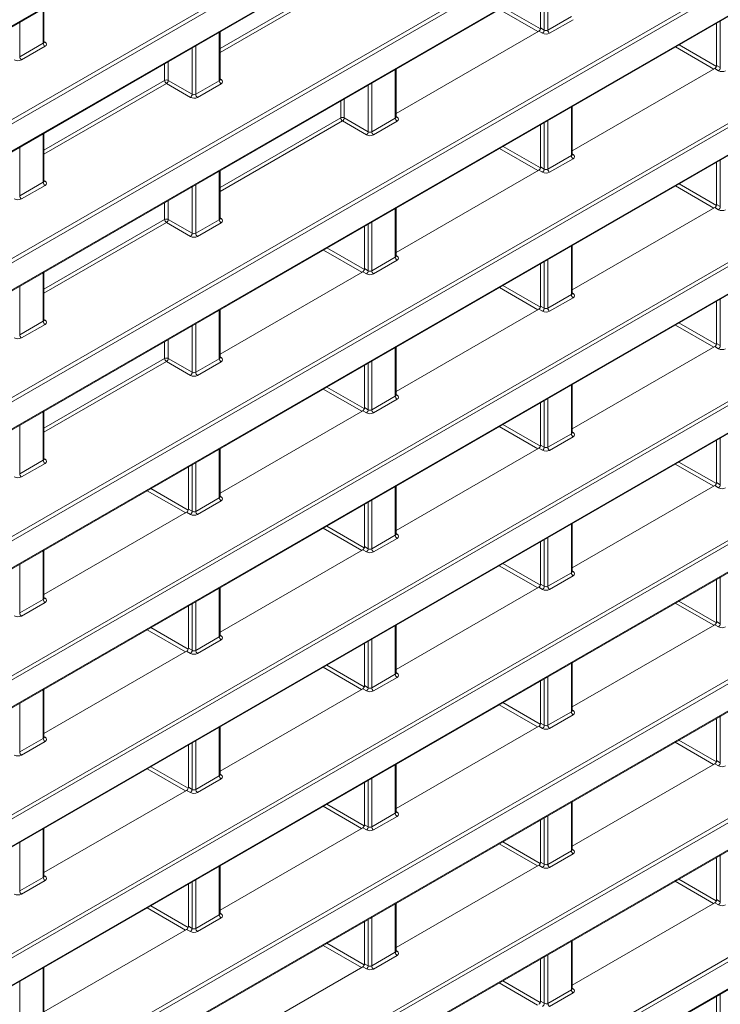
# Model space of a CAD drawing. Header units: millimetres. Extents: x 0 to 1118, y 0 to 864.
# Tile 230 of 256: x 672 to 685, y 125 to 145. Entities that reach past the tile are written whole.
import ezdxf

# ---------------------------------------------------------------- set-up
doc = ezdxf.new("R2010")
doc.units = ezdxf.units.MM

msp = doc.modelspace()

# ---------------------------------------------------------------- linework, layer by layer
at = {"color": 7, "linetype": 'Continuous', "lineweight": 15}
for p, q in [((617.8697, 113.7304), (710.416, 167.1562)), ((643.4638, 126.0562), (709.1828, 163.995)), ((627.3444, 114.0266), (709.4609, 161.4315)), ((614.7776, 104.0479), (713.5081, 161.0438)), ((614.7776, 101.3238), (713.5081, 158.3197)), ((614.7776, 98.5998), (713.5081, 155.5957)), ((614.7776, 95.8757), (713.5081, 152.8716)), ((614.7776, 93.1516), (713.5081, 150.1475)), ((614.7776, 90.4276), (713.5081, 147.4234)), ((681.7672, 145.4442), (681.7672, 144.6169)), ((672.0439, 144.339), (672.0439, 145.0045)), ((614.7776, 87.7035), (713.5081, 144.6994)), ((685.2143, 144.7101), (685.2143, 143.8829)), ((675.491, 143.6049), (675.491, 144.5452)), ((678.9382, 142.943), (681.7318, 144.5557)), ((678.9382, 142.8709), (678.9382, 143.8111)), ((682.3853, 142.2089), (685.179, 143.8216)), ((682.3853, 142.1368), (682.3853, 143.077)), ((681.7672, 142.7202), (681.7672, 141.8929)), ((672.0439, 141.6149), (672.0439, 142.5552)), ((614.7776, 84.9794), (713.5081, 141.9753)), ((675.491, 140.8809), (675.491, 141.8211)), ((678.9382, 140.2189), (681.7318, 141.8316)), ((685.2143, 141.9861), (685.2143, 141.1588)), ((678.9382, 140.1468), (678.9382, 141.087)), ((682.3853, 139.4848), (685.179, 141.0976)), ((678.32, 140.7302), (678.32, 139.9029)), ((682.3853, 139.4127), (682.3853, 140.3529)), ((681.7672, 139.9961), (681.7672, 139.1688)), ((672.0439, 138.8909), (672.0439, 139.8311)), ((675.491, 138.2289), (678.2847, 139.8416)), ((675.491, 138.1568), (675.491, 139.097)), ((678.9382, 137.4948), (681.7318, 139.1076)), ((685.2143, 139.262), (685.2143, 138.4347)), ((678.9382, 137.4227), (678.9382, 138.3629)), ((682.3853, 136.7607), (685.179, 138.3735)), ((678.32, 138.0061), (678.32, 137.1788)), ((682.3853, 136.6886), (682.3853, 137.6289)), ((681.7672, 137.272), (681.7672, 136.4447)), ((672.0439, 136.1668), (672.0439, 137.107)), ((675.491, 135.5048), (678.2847, 137.1176)), ((685.2143, 136.5379), (685.2143, 135.7106)), ((675.491, 135.4327), (675.491, 136.3729)), ((678.9382, 134.7708), (681.7318, 136.3835)), ((674.8729, 136.0161), (674.8729, 135.1888)), ((678.9382, 134.6986), (678.9382, 135.6389)), ((682.3853, 134.0367), (685.179, 135.6494)), ((678.32, 135.282), (678.32, 134.4547)), ((672.0439, 133.5148), (674.8375, 135.1276)), ((682.3853, 133.9646), (682.3853, 134.9048)), ((681.7672, 134.5479), (681.7672, 133.7206)), ((672.0439, 133.4427), (672.0439, 134.3829)), ((675.491, 132.7808), (678.2847, 134.3935)), ((685.2143, 133.8139), (685.2143, 132.9866)), ((675.491, 132.7087), (675.491, 133.6489)), ((678.9382, 132.0467), (681.7318, 133.6594)), ((674.8729, 133.292), (674.8729, 132.4647)), ((682.3853, 131.3126), (685.179, 132.9253)), ((678.9382, 131.9746), (678.9382, 132.9148)), ((678.32, 132.5579), (678.32, 131.7307)), ((672.0439, 130.7908), (674.8375, 132.4035)), ((682.3853, 131.2405), (682.3853, 132.1807)), ((681.7672, 131.8239), (681.7672, 130.9966)), ((672.0439, 130.7187), (672.0439, 131.6589)), ((675.491, 130.0567), (678.2847, 131.6694)), ((685.2143, 131.0898), (685.2143, 130.2625)), ((675.491, 129.9846), (675.491, 130.9248)), ((678.9382, 129.3226), (681.7318, 130.9353)), ((674.8729, 130.568), (674.8729, 129.7407)), ((678.9382, 129.2505), (678.9382, 130.1907)), ((682.3853, 128.5885), (685.179, 130.2013)), ((672.0439, 128.0667), (674.8375, 129.6794)), ((678.32, 129.8339), (678.32, 129.0066)), ((682.3853, 128.5164), (682.3853, 129.4566)), ((681.7672, 129.0998), (681.7672, 128.2725)), ((672.0439, 127.9946), (672.0439, 128.9348)), ((675.491, 127.3326), (678.2847, 128.9454)), ((685.2143, 128.3657), (685.2143, 127.5384)), ((675.491, 127.2605), (675.491, 128.2007)), ((678.9382, 126.5985), (681.7318, 128.2113)), ((674.8729, 127.8439), (674.8729, 127.0166)), ((678.9382, 126.5264), (678.9382, 127.4667)), ((682.3853, 125.8645), (685.179, 127.4772)), ((672.0439, 125.3426), (674.8375, 126.9554)), ((678.32, 127.1098), (678.32, 126.2825)), ((682.3853, 125.7924), (682.3853, 126.7326)), ((681.7672, 126.3757), (681.7672, 125.5484)), ((672.0439, 125.2705), (672.0439, 126.2107)), ((675.491, 124.6085), (678.2847, 126.2213)), ((685.2143, 125.6417), (685.2143, 124.8144))]:
    msp.add_line(p, q, dxfattribs=at)
at = {"color": 9, "linetype": 'Continuous', "lineweight": 0}
for p, q in [((617.88, 113.7532), (710.4264, 167.1791)), ((619.0786, 112.609), (709.1584, 164.6109)), ((709.1931, 164.55), (619.1133, 112.5481)), ((643.4241, 126.0502), (709.1931, 164.0179)), ((709.4712, 161.9865), (627.3047, 114.5528)), ((627.3407, 114.6545), (709.4365, 162.0474)), ((614.7533, 104.6639), (713.4837, 161.6597)), ((713.5185, 161.5989), (614.788, 104.603)), ((627.3047, 114.0206), (709.4712, 161.4544)), ((614.788, 104.0708), (713.5185, 161.0667)), ((614.7533, 101.9398), (713.4837, 158.9357)), ((713.5185, 158.8748), (614.788, 101.8789)), ((614.788, 101.3467), (713.5185, 158.3426)), ((614.7533, 99.2157), (713.4837, 156.2116)), ((713.5185, 156.1507), (614.788, 99.1548)), ((614.788, 98.6227), (713.5185, 155.6186)), ((614.7533, 96.4916), (713.4837, 153.4875)), ((713.5185, 153.4266), (614.788, 96.4308)), ((614.788, 95.8986), (713.5185, 152.8945)), ((614.7533, 93.7676), (713.4837, 150.7634)), ((713.5185, 150.7026), (614.788, 93.7067)), ((614.788, 93.1745), (713.5185, 150.1704)), ((614.7533, 91.0435), (713.4837, 148.0394)), ((713.5185, 147.9785), (614.788, 90.9826)), ((614.788, 90.4505), (713.5185, 147.4463)), ((675.491, 144.2156), (677.8536, 145.5794)), ((677.8884, 145.5186), (675.491, 144.1346)), ((681.8397, 144.575), (681.8397, 145.4861)), ((681.9098, 145.5266), (681.9098, 144.574)), ((614.7533, 88.3194), (713.4837, 145.3153)), ((713.5185, 145.2544), (614.788, 88.2586)), ((672.0292, 144.3182), (672.0292, 144.996)), ((681.7148, 144.5459), (680.963, 144.98)), ((681.0337, 145.0208), (681.7643, 144.599)), ((614.788, 87.7264), (713.5185, 144.7223)), ((671.5684, 144.73), (671.5684, 144.0521)), ((681.9098, 144.574), (682.3707, 144.84)), ((682.4054, 144.7792), (681.9446, 144.5131)), ((685.2869, 143.841), (685.2869, 144.752)), ((675.4764, 143.5841), (675.4764, 144.5367)), ((681.8044, 144.5138), (681.7318, 144.5557)), ((681.7672, 144.6169), (681.8397, 144.575)), ((671.5684, 144.0521), (672.0292, 144.3182)), ((672.0439, 144.3528), (672.0652, 144.3396)), ((672.064, 144.2573), (671.6031, 143.9913)), ((674.9455, 143.3191), (674.9455, 144.2302)), ((675.0155, 144.2707), (675.0155, 143.3181)), ((685.161, 143.8113), (684.4091, 144.2453)), ((684.4798, 144.2861), (685.2111, 143.864)), ((674.4065, 143.5895), (674.4065, 143.9191)), ((674.4766, 143.9595), (674.4766, 143.5898)), ((678.9235, 142.85), (678.9235, 143.8026)), ((685.2515, 143.7797), (685.179, 143.8216)), ((685.2143, 143.8829), (685.2869, 143.841)), ((672.0439, 142.2256), (674.4065, 143.5895)), ((674.4766, 143.5898), (674.9455, 143.3191)), ((675.0155, 143.3181), (675.4764, 143.5841)), ((675.491, 143.6187), (675.5123, 143.6056)), ((678.4627, 143.5366), (678.4627, 142.584)), ((674.4412, 143.5286), (672.0439, 142.1446)), ((674.9101, 143.2579), (674.4412, 143.5286)), ((675.5111, 143.5232), (675.0503, 143.2572)), ((678.3926, 142.585), (678.3926, 143.4961)), ((677.8536, 142.8554), (677.8536, 143.185)), ((677.9237, 143.2254), (677.9237, 142.8557)), ((682.3707, 142.116), (682.3707, 143.0685)), ((675.491, 141.4915), (677.8536, 142.8554)), ((677.8884, 142.7945), (675.491, 141.4106)), ((678.3572, 142.5238), (677.8884, 142.7945)), ((677.9237, 142.8557), (678.3926, 142.585)), ((678.4627, 142.584), (678.9235, 142.85)), ((678.9583, 142.7892), (678.4974, 142.5231)), ((678.9382, 142.8847), (678.9595, 142.8715)), ((681.8397, 141.851), (681.8397, 142.762)), ((681.9098, 142.8025), (681.9098, 141.8499)), ((614.7533, 85.5954), (713.4837, 142.5912)), ((713.5185, 142.5304), (614.788, 85.5345)), ((672.0292, 141.5941), (672.0292, 142.5467)), ((671.5684, 142.2807), (671.5684, 141.3281)), ((681.7139, 141.8213), (680.962, 142.2553)), ((681.0327, 142.2961), (681.764, 141.874)), ((614.788, 85.0023), (713.5185, 141.9982)), ((681.9098, 141.8499), (682.3707, 142.116)), ((682.4054, 142.0551), (681.9446, 141.789)), ((682.3853, 142.1506), (682.4066, 142.1374)), ((685.2869, 141.1169), (685.2869, 142.028)), ((675.4764, 140.86), (675.4764, 141.8126)), ((681.8044, 141.7897), (681.7318, 141.8316)), ((681.7672, 141.8929), (681.8397, 141.851)), ((672.0439, 141.6287), (672.0652, 141.6156)), ((671.5684, 141.3281), (672.0292, 141.5941)), ((672.064, 141.5332), (671.6031, 141.2672)), ((674.9455, 140.595), (674.9455, 141.5061)), ((675.0155, 141.5466), (675.0155, 140.594)), ((685.16, 141.0866), (684.4081, 141.5207)), ((684.4788, 141.5615), (685.2108, 141.139)), ((674.4766, 141.2354), (674.4766, 140.8657)), ((674.4065, 140.8654), (674.4065, 141.195)), ((678.9235, 140.126), (678.9235, 141.0786)), ((685.2515, 141.0557), (685.179, 141.0976)), ((685.2143, 141.1588), (685.2869, 141.1169)), ((672.0439, 139.5015), (674.4065, 140.8654)), ((674.4766, 140.8657), (674.9455, 140.595)), ((675.0155, 140.594), (675.4764, 140.86)), ((675.491, 140.8947), (675.5123, 140.8815)), ((674.4412, 140.8045), (672.0439, 139.4206)), ((674.9101, 140.5338), (674.4412, 140.8045)), ((675.5111, 140.7992), (675.0503, 140.5331)), ((678.3926, 139.861), (678.3926, 140.7721)), ((678.4627, 140.8125), (678.4627, 139.8599)), ((678.2667, 139.8313), (677.5148, 140.2653)), ((677.5855, 140.3061), (678.3168, 139.884)), ((682.3707, 139.3919), (682.3707, 140.3445)), ((678.4627, 139.8599), (678.9235, 140.126)), ((678.9583, 140.0651), (678.4974, 139.799)), ((678.9382, 140.1606), (678.9595, 140.1474)), ((681.9098, 140.0784), (681.9098, 139.1258)), ((678.32, 139.9029), (678.3926, 139.861)), ((681.8397, 139.1269), (681.8397, 140.038)), ((672.0292, 138.87), (672.0292, 139.8226)), ((678.3572, 139.7997), (678.2847, 139.8416)), ((671.5684, 139.5566), (671.5684, 138.604)), ((681.7129, 139.0966), (680.961, 139.5307)), ((681.0317, 139.5715), (681.7636, 139.149)), ((681.9098, 139.1258), (682.3707, 139.3919)), ((682.4054, 139.331), (681.9446, 139.065)), ((682.3853, 139.4265), (682.4066, 139.4133)), ((685.2869, 138.3928), (685.2869, 139.3039)), ((681.8044, 139.0657), (681.7318, 139.1076)), ((681.7672, 139.1688), (681.8397, 139.1269)), ((672.0439, 138.9047), (672.0652, 138.8915)), ((675.4764, 138.136), (675.4764, 139.0886)), ((671.5684, 138.604), (672.0292, 138.87)), ((672.064, 138.8092), (671.6031, 138.5431)), ((674.9455, 137.871), (674.9455, 138.7821)), ((675.0155, 138.8225), (675.0155, 137.8699)), ((685.159, 138.362), (684.4071, 138.796)), ((684.4779, 138.8369), (685.2105, 138.4139)), ((674.4065, 138.1413), (674.4065, 138.4709)), ((674.4766, 138.5114), (674.4766, 138.1417)), ((678.9235, 137.4019), (678.9235, 138.3545)), ((685.2515, 138.3316), (685.179, 138.3735)), ((685.2143, 138.4347), (685.2869, 138.3928)), ((672.0439, 136.7774), (674.4065, 138.1413)), ((674.4766, 138.1417), (674.9455, 137.871)), ((675.0155, 137.8699), (675.4764, 138.136)), ((675.491, 138.1706), (675.5123, 138.1574)), ((674.4412, 138.0804), (672.0439, 136.6965)), ((674.9101, 137.8097), (674.4412, 138.0804)), ((675.5111, 138.0751), (675.0503, 137.8091)), ((678.3926, 137.1369), (678.3926, 138.048)), ((678.4627, 138.0884), (678.4627, 137.1359)), ((677.5845, 137.5815), (678.3165, 137.159)), ((682.3707, 136.6678), (682.3707, 137.6204)), ((678.2657, 137.1066), (677.5138, 137.5407)), ((678.4627, 137.1359), (678.9235, 137.4019)), ((678.9382, 137.4365), (678.9595, 137.4233)), ((678.32, 137.1788), (678.3926, 137.1369)), ((678.9583, 137.341), (678.4974, 137.075)), ((681.8397, 136.4028), (681.8397, 137.3139)), ((681.9098, 137.3544), (681.9098, 136.4018)), ((672.0292, 136.146), (672.0292, 137.0986)), ((678.3572, 137.0757), (678.2847, 137.1176)), ((671.5684, 136.8325), (671.5684, 135.8799)), ((681.7119, 136.372), (680.96, 136.806)), ((681.0307, 136.8469), (681.7633, 136.4239)), ((681.9098, 136.4018), (682.3707, 136.6678)), ((682.4054, 136.6069), (681.9446, 136.3409)), ((682.3853, 136.7024), (682.4066, 136.6893)), ((681.7672, 136.4447), (681.8397, 136.4028)), ((685.2869, 135.6687), (685.2869, 136.5798)), ((675.4764, 135.4119), (675.4764, 136.3645)), ((681.8044, 136.3416), (681.7318, 136.3835)), ((671.5684, 135.8799), (672.0292, 136.146)), ((672.064, 136.0851), (671.6031, 135.8191)), ((672.0439, 136.1806), (672.0652, 136.1674)), ((674.9455, 135.1469), (674.9455, 136.058)), ((675.0155, 136.0985), (675.0155, 135.1459)), ((685.1581, 135.6373), (684.4062, 136.0714)), ((684.4769, 136.1122), (685.2101, 135.6889)), ((678.9235, 134.6778), (678.9235, 135.6304)), ((685.2515, 135.6075), (685.179, 135.6494)), ((685.2143, 135.7106), (685.2869, 135.6687)), ((674.8186, 135.1166), (674.0667, 135.5507)), ((674.1374, 135.5915), (674.8693, 135.169)), ((675.491, 135.4465), (675.5123, 135.4333)), ((675.0155, 135.1459), (675.4764, 135.4119)), ((675.5111, 135.351), (675.0503, 135.085)), ((678.3926, 134.4128), (678.3926, 135.3239)), ((678.4627, 135.3644), (678.4627, 134.4118)), ((674.9101, 135.0857), (674.8375, 135.1276)), ((674.8729, 135.1888), (674.9455, 135.1469)), ((677.5836, 134.8569), (678.3162, 134.4339)), ((682.3707, 133.9437), (682.3707, 134.8963)), ((678.2648, 134.382), (677.5129, 134.816)), ((678.4627, 134.4118), (678.9235, 134.6778)), ((678.9382, 134.7124), (678.9595, 134.6993)), ((678.9583, 134.6169), (678.4974, 134.3509)), ((681.8397, 133.6788), (681.8397, 134.5898)), ((681.9098, 134.6303), (681.9098, 133.6777)), ((672.0292, 133.4219), (672.0292, 134.3745)), ((678.3572, 134.3516), (678.2847, 134.3935)), ((678.32, 134.4547), (678.3926, 134.4128)), ((671.5684, 134.1085), (671.5684, 133.1559)), ((681.7109, 133.6474), (680.959, 134.0814)), ((681.0297, 134.1222), (681.763, 133.6989)), ((681.9098, 133.6777), (682.3707, 133.9437)), ((682.3853, 133.9784), (682.4066, 133.9652)), ((681.7672, 133.7206), (681.8397, 133.6788)), ((682.4054, 133.8829), (681.9446, 133.6168)), ((685.2869, 132.9447), (685.2869, 133.8558)), ((675.4764, 132.6878), (675.4764, 133.6404)), ((681.8044, 133.6175), (681.7318, 133.6594)), ((671.5684, 133.1559), (672.0292, 133.4219)), ((672.064, 133.361), (671.6031, 133.095)), ((672.0439, 133.4565), (672.0652, 133.4433)), ((674.9455, 132.4228), (674.9455, 133.3339)), ((675.0155, 133.3744), (675.0155, 132.4218)), ((685.1571, 132.9127), (684.4052, 133.3468)), ((684.4759, 133.3876), (685.2098, 132.9639)), ((685.2515, 132.8834), (685.179, 132.9253)), ((685.2143, 132.9866), (685.2869, 132.9447)), ((674.8176, 132.392), (674.0657, 132.8261)), ((674.1364, 132.8669), (674.869, 132.444)), ((678.9235, 131.9537), (678.9235, 132.9063)), ((675.0155, 132.4218), (675.4764, 132.6878)), ((675.5111, 132.6269), (675.0503, 132.3609)), ((675.491, 132.7225), (675.5123, 132.7093)), ((678.3926, 131.6888), (678.3926, 132.5998)), ((678.4627, 132.6403), (678.4627, 131.6877)), ((674.9101, 132.3616), (674.8375, 132.4035)), ((674.8729, 132.4647), (674.9455, 132.4228)), ((682.3707, 131.2197), (682.3707, 132.1723)), ((678.2638, 131.6574), (677.5119, 132.0914)), ((677.5826, 132.1322), (678.3158, 131.7089)), ((678.9382, 131.9884), (678.9595, 131.9752)), ((678.4627, 131.6877), (678.9235, 131.9537)), ((678.9583, 131.8929), (678.4974, 131.6268)), ((681.8397, 130.9547), (681.8397, 131.8658)), ((681.9098, 131.9062), (681.9098, 130.9536)), ((672.0292, 130.6978), (672.0292, 131.6504)), ((678.3572, 131.6275), (678.2847, 131.6694)), ((678.32, 131.7307), (678.3926, 131.6888)), ((671.5684, 131.3844), (671.5684, 130.4318)), ((681.0287, 131.3976), (681.7626, 130.9739)), ((681.7099, 130.9227), (680.958, 131.3568)), ((681.9098, 130.9536), (682.3707, 131.2197)), ((682.3853, 131.2543), (682.4066, 131.2411)), ((681.7672, 130.9966), (681.8397, 130.9547)), ((682.4054, 131.1588), (681.9446, 130.8928)), ((685.2869, 130.2206), (685.2869, 131.1317)), ((675.4764, 129.9638), (675.4764, 130.9163)), ((681.8044, 130.8935), (681.7318, 130.9353)), ((671.5684, 130.4318), (672.0292, 130.6978)), ((672.064, 130.637), (671.6031, 130.3709)), ((672.0439, 130.7325), (672.0652, 130.7193)), ((674.9455, 129.6988), (674.9455, 130.6098)), ((675.0155, 130.6503), (675.0155, 129.6977)), ((685.1561, 130.1881), (684.4042, 130.6221)), ((684.4749, 130.6629), (685.2094, 130.2389)), ((685.2143, 130.2625), (685.2869, 130.2206)), ((674.8166, 129.6674), (674.0647, 130.1014)), ((674.1354, 130.1422), (674.8687, 129.7189)), ((678.9235, 129.2297), (678.9235, 130.1823)), ((685.2515, 130.1594), (685.179, 130.2013)), ((675.0155, 129.6977), (675.4764, 129.9638)), ((675.5111, 129.9029), (675.0503, 129.6368)), ((675.491, 129.9984), (675.5123, 129.9852)), ((678.3926, 128.9647), (678.3926, 129.8758)), ((678.4627, 129.9162), (678.4627, 128.9636)), ((674.9101, 129.6375), (674.8375, 129.6794)), ((674.8729, 129.7407), (674.9455, 129.6988)), ((678.2628, 128.9327), (677.5109, 129.3668)), ((677.5816, 129.4076), (678.3155, 128.9839)), ((678.9382, 129.2643), (678.9595, 129.2511)), ((682.3707, 128.4956), (682.3707, 129.4482)), ((678.4627, 128.9636), (678.9235, 129.2297)), ((678.9583, 129.1688), (678.4974, 128.9028)), ((681.8397, 128.2306), (681.8397, 129.1417)), ((681.9098, 129.1822), (681.9098, 128.2296)), ((672.0292, 127.9738), (672.0292, 128.9264)), ((678.3572, 128.9035), (678.2847, 128.9454)), ((678.32, 129.0066), (678.3926, 128.9647)), ((671.5684, 128.6603), (671.5684, 127.7077)), ((681.709, 128.1981), (680.9571, 128.6321)), ((681.0278, 128.6729), (681.7623, 128.2489)), ((681.9098, 128.2296), (682.3707, 128.4956)), ((682.3853, 128.5302), (682.4066, 128.517)), ((682.4054, 128.4347), (681.9446, 128.1687)), ((685.2869, 127.4965), (685.2869, 128.4076)), ((675.4764, 127.2397), (675.4764, 128.1923)), ((681.8044, 128.1694), (681.7318, 128.2113)), ((681.7672, 128.2725), (681.8397, 128.2306)), ((671.5684, 127.7077), (672.0292, 127.9738)), ((672.064, 127.9129), (671.6031, 127.6468)), ((672.0439, 128.0084), (672.0652, 127.9952)), ((675.0155, 127.9262), (675.0155, 126.9736)), ((684.4739, 127.9383), (685.209, 127.5139)), ((674.9455, 126.9747), (674.9455, 127.8858)), ((685.1551, 127.4634), (684.4032, 127.8975)), ((685.2143, 127.5384), (685.2869, 127.4965)), ((674.8156, 126.9427), (674.0637, 127.3768)), ((674.1345, 127.4176), (674.8683, 126.9939)), ((678.9235, 126.5056), (678.9235, 127.4582)), ((685.2515, 127.4353), (685.179, 127.4772)), ((675.0155, 126.9736), (675.4764, 127.2397)), ((675.5111, 127.1788), (675.0503, 126.9128)), ((675.491, 127.2743), (675.5123, 127.2611)), ((678.3926, 126.2406), (678.3926, 127.1517)), ((678.4627, 127.1922), (678.4627, 126.2396)), ((674.9101, 126.9135), (674.8375, 126.9554)), ((674.8729, 127.0166), (674.9455, 126.9747)), ((678.2618, 126.2081), (677.5099, 126.6421)), ((677.5806, 126.683), (678.3151, 126.2589)), ((682.3707, 125.7715), (682.3707, 126.7241)), ((678.4627, 126.2396), (678.9235, 126.5056)), ((678.9583, 126.4447), (678.4974, 126.1787)), ((678.9382, 126.5402), (678.9595, 126.5271)), ((681.8397, 125.5065), (681.8397, 126.4176)), ((681.9098, 126.4581), (681.9098, 125.5055)), ((672.0292, 125.2497), (672.0292, 126.2023)), ((678.3572, 126.1794), (678.2847, 126.2213)), ((678.32, 126.2825), (678.3926, 126.2406)), ((671.5684, 125.9362), (671.5684, 124.9836)), ((681.708, 125.4734), (680.9561, 125.9075)), ((681.0268, 125.9483), (681.7619, 125.5239)), ((682.3853, 125.8062), (682.4066, 125.793)), ((681.9098, 125.5055), (682.3707, 125.7715)), ((682.4054, 125.7107), (681.9446, 125.4446)), ((685.2869, 124.7725), (685.2869, 125.6835)), ((681.7672, 125.5484), (681.8397, 125.5065))]:
    msp.add_line(p, q, dxfattribs=at)
for centre, radius, start, end in [((681.7606, 144.5799), 0.0793, 303.52223, 356.47777), ((681.9868, 144.5776), 0.077, 182.65231, 236.77029), ((672.1062, 144.3217), 0.077, 182.65231, 236.77029), ((672.0498, 144.3628), 0.0278, 257.89725, 303.52688), ((671.6453, 144.0557), 0.077, 182.65231, 236.77029), ((685.2078, 143.8458), 0.0793, 303.52223, 356.47777), ((674.4419, 143.521), 0.077, 63.23378, 117.34352), ((674.4834, 143.593), 0.077, 182.65231, 236.77029), ((674.3974, 143.5947), 0.0793, 303.52223, 356.47777), ((675.5533, 143.5877), 0.077, 182.65231, 236.77029), ((675.497, 143.6287), 0.0278, 257.73313, 303.54348), ((674.8663, 143.324), 0.0793, 303.52223, 356.47777), ((675.0925, 143.3216), 0.077, 182.65231, 236.77029), ((677.889, 142.7869), 0.077, 63.23378, 117.34352), ((677.9306, 142.8589), 0.077, 182.65231, 236.77029), ((677.8446, 142.8606), 0.0793, 303.52223, 356.47777), ((679.0005, 142.8536), 0.077, 182.65231, 236.77029), ((678.9441, 142.8946), 0.0278, 257.73313, 303.54348), ((678.3135, 142.5899), 0.0793, 303.52223, 356.47777), ((678.5396, 142.5876), 0.077, 182.65231, 236.77029), ((682.4476, 142.1195), 0.077, 182.65231, 236.77029), ((682.3913, 142.1606), 0.0278, 257.89725, 303.52688), ((681.7606, 141.8558), 0.0793, 303.52223, 356.47777), ((681.9868, 141.8535), 0.077, 182.65231, 236.77029), ((672.0499, 141.6387), 0.0278, 257.73313, 303.54348), ((672.1062, 141.5977), 0.077, 182.65231, 236.77029), ((671.6453, 141.3316), 0.077, 182.65231, 236.77029), ((685.2078, 141.1218), 0.0793, 303.52223, 356.47777), ((674.4419, 140.7969), 0.077, 63.23378, 117.34352), ((674.4834, 140.8689), 0.077, 182.65231, 236.77029), ((674.3974, 140.8706), 0.0793, 303.52223, 356.47777), ((675.5533, 140.8636), 0.077, 182.65231, 236.77029), ((675.497, 140.9046), 0.0278, 257.73313, 303.54348), ((674.8663, 140.5999), 0.0793, 303.52223, 356.47777), ((675.0925, 140.5976), 0.077, 182.65231, 236.77029), ((679.0005, 140.1295), 0.077, 182.65231, 236.77029), ((678.9441, 140.1706), 0.0278, 257.89725, 303.52688), ((678.3135, 139.8658), 0.0793, 303.52223, 356.47777), ((678.5396, 139.8635), 0.077, 182.65231, 236.77029), ((682.4476, 139.3955), 0.077, 182.65231, 236.77029), ((682.3913, 139.4365), 0.0278, 257.89725, 303.52688), ((681.7606, 139.1318), 0.0793, 303.52223, 356.47777), ((681.9868, 139.1294), 0.077, 182.65231, 236.77029), ((672.1062, 138.8736), 0.077, 182.65231, 236.77029), ((672.0499, 138.9146), 0.0278, 257.73313, 303.54348), ((671.6453, 138.6076), 0.077, 182.65231, 236.77029), ((685.2078, 138.3977), 0.0793, 303.52223, 356.47777), ((674.4419, 138.0729), 0.077, 63.23378, 117.34352), ((674.4834, 138.1449), 0.077, 182.65231, 236.77029), ((674.3974, 138.1465), 0.0793, 303.52223, 356.47777), ((675.5533, 138.1395), 0.077, 182.65231, 236.77029), ((675.497, 138.1806), 0.0278, 257.89725, 303.52688), ((674.8663, 137.8758), 0.0793, 303.52223, 356.47777), ((675.0925, 137.8735), 0.077, 182.65231, 236.77029), ((679.0005, 137.4055), 0.077, 182.65231, 236.77029), ((678.9441, 137.4465), 0.0278, 257.89725, 303.52688), ((678.3135, 137.1418), 0.0793, 303.52223, 356.47777), ((678.5396, 137.1394), 0.077, 182.65231, 236.77029), ((682.4476, 136.6714), 0.077, 182.65231, 236.77029), ((682.3913, 136.7124), 0.0278, 257.73313, 303.54348), ((681.7606, 136.4077), 0.0793, 303.52223, 356.47777), ((681.9868, 136.4053), 0.077, 182.65231, 236.77029), ((672.1062, 136.1495), 0.077, 182.65231, 236.77029), ((672.0498, 136.1906), 0.0278, 257.89725, 303.52688), ((671.6453, 135.8835), 0.077, 182.65231, 236.77029), ((685.2078, 135.6736), 0.0793, 303.52223, 356.47777), ((675.497, 135.4565), 0.0278, 257.89725, 303.52688), ((675.5533, 135.4155), 0.077, 182.65231, 236.77029), ((674.8663, 135.1518), 0.0793, 303.52223, 356.47777), ((675.0925, 135.1494), 0.077, 182.65231, 236.77029), ((679.0005, 134.6814), 0.077, 182.65231, 236.77029), ((678.9441, 134.7224), 0.0278, 257.73313, 303.54348), ((678.3135, 134.4177), 0.0793, 303.52223, 356.47777), ((678.5396, 134.4153), 0.077, 182.65231, 236.77029), ((682.4476, 133.9473), 0.077, 182.65231, 236.77029), ((682.3913, 133.9883), 0.0278, 257.73313, 303.54348), ((681.7606, 133.6836), 0.0793, 303.52223, 356.47777), ((681.9868, 133.6813), 0.077, 182.65231, 236.77029), ((672.1062, 133.4255), 0.077, 182.65231, 236.77029), ((672.0498, 133.4665), 0.0278, 257.89725, 303.52688), ((671.6453, 133.1594), 0.077, 182.65231, 236.77029), ((685.2078, 132.9495), 0.0793, 303.52223, 356.47777), ((675.5533, 132.6914), 0.077, 182.65231, 236.77029), ((675.497, 132.7324), 0.0278, 257.73313, 303.54348), ((674.8663, 132.4277), 0.0793, 303.52223, 356.47777), ((675.0925, 132.4254), 0.077, 182.65231, 236.77029), ((678.9441, 131.9983), 0.0278, 257.73313, 303.54348), ((679.0005, 131.9573), 0.077, 182.65231, 236.77029), ((678.3135, 131.6936), 0.0793, 303.52223, 356.47777), ((678.5396, 131.6913), 0.077, 182.65231, 236.77029), ((682.4476, 131.2232), 0.077, 182.65231, 236.77029), ((682.3913, 131.2643), 0.0278, 257.73313, 303.54348), ((681.7606, 130.9596), 0.0793, 303.52223, 356.47777), ((681.9868, 130.9572), 0.077, 182.65231, 236.77029), ((672.1062, 130.7014), 0.077, 182.65231, 236.77029), ((672.0499, 130.7424), 0.0278, 257.73313, 303.54348), ((671.6453, 130.4354), 0.077, 182.65231, 236.77029), ((685.2078, 130.2255), 0.0793, 303.52223, 356.47777), ((675.5533, 129.9673), 0.077, 182.65231, 236.77029), ((675.497, 130.0083), 0.0278, 257.73313, 303.54348), ((674.8663, 129.7036), 0.0793, 303.52223, 356.47777), ((675.0925, 129.7013), 0.077, 182.65231, 236.77029), ((679.0005, 129.2332), 0.077, 182.65231, 236.77029), ((678.9441, 129.2743), 0.0278, 257.73313, 303.54348), ((678.3135, 128.9696), 0.0793, 303.52223, 356.47777), ((678.5396, 128.9672), 0.077, 182.65231, 236.77029), ((682.4476, 128.4992), 0.077, 182.65231, 236.77029), ((682.3913, 128.5402), 0.0278, 257.73313, 303.54348), ((681.7606, 128.2355), 0.0793, 303.52223, 356.47777), ((681.9868, 128.2331), 0.077, 182.65231, 236.77029), ((672.1062, 127.9773), 0.077, 182.65231, 236.77029), ((672.0499, 128.0184), 0.0278, 257.73313, 303.54348), ((671.6453, 127.7113), 0.077, 182.65231, 236.77029), ((685.2078, 127.5014), 0.0793, 303.52223, 356.47777), ((675.5533, 127.2432), 0.077, 182.65231, 236.77029), ((675.497, 127.2843), 0.0278, 257.73313, 303.54348), ((674.8663, 126.9796), 0.0793, 303.52223, 356.47777), ((675.0925, 126.9772), 0.077, 182.65231, 236.77029), ((679.0005, 126.5092), 0.077, 182.65231, 236.77029), ((678.9441, 126.5502), 0.0278, 257.73313, 303.54348), ((678.3135, 126.2455), 0.0793, 303.52223, 356.47777), ((678.5396, 126.2431), 0.077, 182.65231, 236.77029), ((682.3913, 125.8161), 0.0278, 257.73313, 303.54348), ((682.4476, 125.7751), 0.077, 182.65231, 236.77029), ((681.7606, 125.5114), 0.0793, 303.52223, 356.47777), ((681.9868, 125.5091), 0.077, 182.65231, 236.77029)]:
    msp.add_arc(centre, radius, start, end, dxfattribs=at)
at = {"color": 7, "linetype": 'Continuous', "lineweight": 15}
for centre in [(681.7318, 144.5965), (685.179, 143.8625), (681.7318, 141.8725), (685.179, 141.1384), (678.2847, 139.8825), (681.7318, 139.1484), (685.179, 138.4143), (678.2847, 137.1584), (681.7318, 136.4243), (685.179, 135.6902), (674.8375, 135.1684), (678.2847, 134.4343), (681.7318, 133.7002), (685.179, 132.9662), (674.8375, 132.4443), (678.2847, 131.7103), (681.7318, 130.9762), (685.179, 130.2421), (674.8375, 129.7203), (678.2847, 128.9862), (681.7318, 128.2521), (685.179, 127.518), (674.8375, 126.9962), (678.2847, 126.2621), (681.7318, 125.528)]:
    msp.add_ellipse(centre, major_axis=(0.025, 0.0433), ratio=0.5775574, start_param=3.9270618, end_param=5.4975535, dxfattribs=at)
at = {"color": 9, "linetype": 'Continuous', "lineweight": 0}
for centre, major_axis, ratio, start_param, end_param in [((681.8739, 144.5554), (0.1, -0.0015), 0.5872749, 3.9534793, 5.5068223), ((681.8745, 144.5958), (0.05, -0.0016), 0.5970671, 3.9631502, 5.5164932), ((671.9939, 144.34), (0.05, -0.0016), 0.5970671, 5.5164932, 6.3018914), ((671.9933, 144.2996), (0.1, -0.0015), 0.5872749, 5.5068223, 7.0601653), ((671.5324, 144.0335), (0.1, -0.0015), 0.5872749, 3.9534793, 5.5068223), ((685.321, 143.8213), (0.1, -0.0015), 0.5872749, 3.9534793, 5.5068223), ((675.441, 143.6059), (0.05, -0.0016), 0.5970671, 5.5164932, 6.3018914), ((675.4404, 143.5655), (0.1, -0.0015), 0.5872749, 5.5068223, 7.0601653), ((674.9796, 143.2994), (0.1, -0.0015), 0.5872749, 3.9534793, 5.5068223), ((674.9802, 143.3399), (0.05, -0.0016), 0.5970671, 3.9631502, 5.5164932), ((678.8882, 142.8719), (0.05, -0.0016), 0.5970671, 5.5164932, 6.3018914), ((678.8876, 142.8314), (0.1, -0.0015), 0.5872749, 5.5068223, 7.0601653), ((678.4273, 142.6058), (0.05, -0.0016), 0.5970671, 3.9631502, 5.5164932), ((678.4267, 142.5654), (0.1, -0.0015), 0.5872749, 3.9534793, 5.5068223), ((682.3353, 142.1378), (0.05, -0.0016), 0.5970671, 5.5164932, 6.3018914), ((682.3347, 142.0973), (0.1, -0.0015), 0.5872749, 5.5068223, 7.0601653), ((681.8745, 141.8718), (0.05, -0.0016), 0.5970671, 3.9631502, 5.5164932), ((671.9939, 141.6159), (0.05, -0.0016), 0.5970671, 5.5164932, 6.3018914), ((671.9933, 141.5755), (0.1, -0.0015), 0.5872749, 5.5068223, 7.0601653), ((681.8739, 141.8313), (0.1, -0.0015), 0.5872749, 3.9534793, 5.5068223), ((671.5324, 141.3094), (0.1, -0.0015), 0.5872749, 3.9534793, 5.5068223), ((685.321, 141.0972), (0.1, -0.0015), 0.5872749, 3.9534793, 5.5068223), ((675.441, 140.8819), (0.05, -0.0016), 0.5970671, 5.5164932, 6.3018914), ((675.4404, 140.8414), (0.1, -0.0015), 0.5872749, 5.5068223, 7.0601653), ((674.9796, 140.5754), (0.1, -0.0015), 0.5872749, 3.9534793, 5.5068223), ((674.9802, 140.6158), (0.05, -0.0016), 0.5970671, 3.9631502, 5.5164932), ((678.8882, 140.1478), (0.05, -0.0016), 0.5970671, 5.5164932, 6.3018914), ((678.8876, 140.1073), (0.1, -0.0015), 0.5872749, 5.5068223, 7.0601653), ((678.4267, 139.8413), (0.1, -0.0015), 0.5872749, 3.9534793, 5.5068223), ((678.4273, 139.8818), (0.05, -0.0016), 0.5970671, 3.9631502, 5.5164932), ((682.3353, 139.4137), (0.05, -0.0016), 0.5970671, 5.5164932, 6.3018914), ((682.3347, 139.3733), (0.1, -0.0015), 0.5872749, 5.5068223, 7.0601653), ((681.8745, 139.1477), (0.05, -0.0016), 0.5970671, 3.9631502, 5.5164932), ((681.8739, 139.1072), (0.1, -0.0015), 0.5872749, 3.9534793, 5.5068223), ((671.9939, 138.8919), (0.05, -0.0016), 0.5970671, 5.5164932, 6.3018914), ((671.9933, 138.8514), (0.1, -0.0015), 0.5872749, 5.5068223, 7.0601653), ((671.5324, 138.5854), (0.1, -0.0015), 0.5872749, 3.9534793, 5.5068223), ((685.321, 138.3731), (0.1, -0.0015), 0.5872749, 3.9534793, 5.5068223), ((675.441, 138.1578), (0.05, -0.0016), 0.5970671, 5.5164932, 6.3018914), ((675.4404, 138.1173), (0.1, -0.0015), 0.5872749, 5.5068223, 7.0601653), ((674.9796, 137.8513), (0.1, -0.0015), 0.5872749, 3.9534793, 5.5068223), ((674.9802, 137.8918), (0.05, -0.0016), 0.5970671, 3.9631502, 5.5164932), ((678.8882, 137.4237), (0.05, -0.0016), 0.5970671, 5.5164932, 6.3018914), ((678.8876, 137.3833), (0.1, -0.0015), 0.5872749, 5.5068223, 7.0601653), ((678.4267, 137.1172), (0.1, -0.0015), 0.5872749, 3.9534793, 5.5068223), ((678.4273, 137.1577), (0.05, -0.0016), 0.5970671, 3.9631502, 5.5164932), ((682.3353, 136.6896), (0.05, -0.0016), 0.5970671, 5.5164932, 6.3018914), ((682.3347, 136.6492), (0.1, -0.0015), 0.5872749, 5.5068223, 7.0601653), ((681.8745, 136.4236), (0.05, -0.0016), 0.5970671, 3.9631502, 5.5164932), ((681.8739, 136.3831), (0.1, -0.0015), 0.5872749, 3.9534793, 5.5068223), ((671.9939, 136.1678), (0.05, -0.0016), 0.5970671, 5.5164932, 6.3018914), ((671.9933, 136.1273), (0.1, -0.0015), 0.5872749, 5.5068223, 7.0601653), ((671.5324, 135.8613), (0.1, -0.0015), 0.5872749, 3.9534793, 5.5068223), ((675.441, 135.4337), (0.05, -0.0016), 0.5970671, 5.5164932, 6.3018914), ((675.4404, 135.3933), (0.1, -0.0015), 0.5872749, 5.5068223, 7.0601653), ((685.321, 135.6491), (0.1, -0.0015), 0.5872749, 3.9534793, 5.5068223), ((674.9796, 135.1272), (0.1, -0.0015), 0.5872749, 3.9534793, 5.5068223), ((674.9802, 135.1677), (0.05, -0.0016), 0.5970671, 3.9631502, 5.5164932), ((678.8882, 134.6997), (0.05, -0.0016), 0.5970671, 5.5164932, 6.3018914), ((678.8876, 134.6592), (0.1, -0.0015), 0.5872749, 5.5068223, 7.0601653), ((678.4267, 134.3932), (0.1, -0.0015), 0.5872749, 3.9534793, 5.5068223), ((678.4273, 134.4336), (0.05, -0.0016), 0.5970671, 3.9631502, 5.5164932), ((682.3353, 133.9656), (0.05, -0.0016), 0.5970671, 5.5164932, 6.3018914), ((682.3347, 133.9251), (0.1, -0.0015), 0.5872749, 5.5068223, 7.0601653), ((681.8739, 133.6591), (0.1, -0.0015), 0.5872749, 3.9534793, 5.5068223), ((681.8745, 133.6995), (0.05, -0.0016), 0.5970671, 3.9631502, 5.5164932), ((671.9939, 133.4437), (0.05, -0.0016), 0.5970671, 5.5164932, 6.3018914), ((671.9933, 133.4033), (0.1, -0.0015), 0.5872749, 5.5068223, 7.0601653), ((671.5324, 133.1372), (0.1, -0.0015), 0.5872749, 3.9534793, 5.5068223), ((685.321, 132.925), (0.1, -0.0015), 0.5872749, 3.9534793, 5.5068223), ((675.441, 132.7097), (0.05, -0.0016), 0.5970671, 5.5164932, 6.3018914), ((675.4404, 132.6692), (0.1, -0.0015), 0.5872749, 5.5068223, 7.0601653), ((674.9796, 132.4032), (0.1, -0.0015), 0.5872749, 3.9534793, 5.5068223), ((674.9802, 132.4436), (0.05, -0.0016), 0.5970671, 3.9631502, 5.5164932), ((678.8882, 131.9756), (0.05, -0.0016), 0.5970671, 5.5164932, 6.3018914), ((678.8876, 131.9351), (0.1, -0.0015), 0.5872749, 5.5068223, 7.0601653), ((678.4267, 131.6691), (0.1, -0.0015), 0.5872749, 3.9534793, 5.5068223), ((678.4273, 131.7095), (0.05, -0.0016), 0.5970671, 3.9631502, 5.5164932), ((682.3353, 131.2415), (0.05, -0.0016), 0.5970671, 5.5164932, 6.3018914), ((682.3347, 131.201), (0.1, -0.0015), 0.5872749, 5.5068223, 7.0601653), ((681.8739, 130.935), (0.1, -0.0015), 0.5872749, 3.9534793, 5.5068223), ((681.8745, 130.9755), (0.05, -0.0016), 0.5970671, 3.9631502, 5.5164932), ((671.9939, 130.7197), (0.05, -0.0016), 0.5970671, 5.5164932, 6.3018914), ((671.9933, 130.6792), (0.1, -0.0015), 0.5872749, 5.5068223, 7.0601653), ((671.5324, 130.4132), (0.1, -0.0015), 0.5872749, 3.9534793, 5.5068223), ((685.321, 130.2009), (0.1, -0.0015), 0.5872749, 3.9534793, 5.5068223), ((675.441, 129.9856), (0.05, -0.0016), 0.5970671, 5.5164932, 6.3018914), ((675.4404, 129.9451), (0.1, -0.0015), 0.5872749, 5.5068223, 7.0601653), ((674.9802, 129.7196), (0.05, -0.0016), 0.5970671, 3.9631502, 5.5164932), ((674.9796, 129.6791), (0.1, -0.0015), 0.5872749, 3.9534793, 5.5068223), ((678.8882, 129.2515), (0.05, -0.0016), 0.5970671, 5.5164932, 6.3018914), ((678.8876, 129.211), (0.1, -0.0015), 0.5872749, 5.5068223, 7.0601653), ((678.4267, 128.945), (0.1, -0.0015), 0.5872749, 3.9534793, 5.5068223), ((678.4273, 128.9855), (0.05, -0.0016), 0.5970671, 3.9631502, 5.5164932), ((682.3353, 128.5174), (0.05, -0.0016), 0.5970671, 5.5164932, 6.3018914), ((682.3347, 128.477), (0.1, -0.0015), 0.5872749, 5.5068223, 7.0601653), ((681.8739, 128.2109), (0.1, -0.0015), 0.5872749, 3.9534793, 5.5068223), ((681.8745, 128.2514), (0.05, -0.0016), 0.5970671, 3.9631502, 5.5164932), ((671.9939, 127.9956), (0.05, -0.0016), 0.5970671, 5.5164932, 6.3018914), ((671.9933, 127.9551), (0.1, -0.0015), 0.5872749, 5.5068223, 7.0601653), ((671.5324, 127.6891), (0.1, -0.0015), 0.5872749, 3.9534793, 5.5068223), ((685.321, 127.4769), (0.1, -0.0015), 0.5872749, 3.9534793, 5.5068223), ((675.441, 127.2615), (0.05, -0.0016), 0.5970671, 5.5164932, 6.3018914), ((675.4404, 127.2211), (0.1, -0.0015), 0.5872749, 5.5068223, 7.0601653), ((674.9802, 126.9955), (0.05, -0.0016), 0.5970671, 3.9631502, 5.5164932), ((674.9796, 126.955), (0.1, -0.0015), 0.5872749, 3.9534793, 5.5068223), ((678.8882, 126.5274), (0.05, -0.0016), 0.5970671, 5.5164932, 6.3018914), ((678.8876, 126.487), (0.1, -0.0015), 0.5872749, 5.5068223, 7.0601653), ((678.4267, 126.2209), (0.1, -0.0015), 0.5872749, 3.9534793, 5.5068223), ((678.4273, 126.2614), (0.05, -0.0016), 0.5970671, 3.9631502, 5.5164932), ((682.3353, 125.7934), (0.05, -0.0016), 0.5970671, 5.5164932, 6.3018914), ((682.3347, 125.7529), (0.1, -0.0015), 0.5872749, 5.5068223, 7.0601653), ((681.8745, 125.5273), (0.05, -0.0016), 0.5970671, 3.9631502, 5.5164932)]:
    msp.add_ellipse(centre, major_axis=major_axis, ratio=ratio, start_param=start_param, end_param=end_param, dxfattribs=at)
at = {"color": 7, "linetype": 'Continuous', "lineweight": 15}
for points, knots in [([(672.0449, 144.3335), (672.045, 144.3333), (672.0454, 144.3328), (672.0435, 144.3373), (672.0439, 144.3388), (672.0439, 144.3389)], [0, 0, 0, 0, 0.2514471, 0.9721876, 1, 1, 1, 1]), ([(675.492, 143.5994), (675.4921, 143.5993), (675.4925, 143.5987), (675.4907, 143.6032), (675.4911, 143.6048), (675.4911, 143.6048)], [0, 0, 0, 0, 0.2514471, 0.9721876, 1, 1, 1, 1]), ([(678.9392, 142.8653), (678.9393, 142.8652), (678.9397, 142.8646), (678.9378, 142.8692), (678.9382, 142.8707), (678.9382, 142.8708)], [0, 0, 0, 0, 0.2514471, 0.9721876, 1, 1, 1, 1]), ([(682.3863, 142.1313), (682.3864, 142.1311), (682.3868, 142.1305), (682.385, 142.1351), (682.3853, 142.1366), (682.3854, 142.1367)], [0, 0, 0, 0, 0.2514471, 0.9721876, 1, 1, 1, 1]), ([(672.0449, 141.6094), (672.045, 141.6093), (672.0454, 141.6087), (672.0435, 141.6132), (672.0439, 141.6148), (672.0439, 141.6148)], [0, 0, 0, 0, 0.2514471, 0.9721876, 1, 1, 1, 1]), ([(675.492, 140.8753), (675.4921, 140.8752), (675.4925, 140.8746), (675.4907, 140.8792), (675.4911, 140.8807), (675.4911, 140.8808)], [0, 0, 0, 0, 0.2514471, 0.9721876, 1, 1, 1, 1]), ([(678.9392, 140.1413), (678.9393, 140.1411), (678.9397, 140.1405), (678.9378, 140.1451), (678.9382, 140.1466), (678.9382, 140.1467)], [0, 0, 0, 0, 0.2514471, 0.9721876, 1, 1, 1, 1]), ([(682.3863, 139.4072), (682.3864, 139.407), (682.3868, 139.4065), (682.385, 139.411), (682.3853, 139.4125), (682.3854, 139.4126)], [0, 0, 0, 0, 0.2514471, 0.9721876, 1, 1, 1, 1]), ([(672.0449, 138.8853), (672.045, 138.8852), (672.0454, 138.8846), (672.0435, 138.8892), (672.0439, 138.8907), (672.0439, 138.8908)], [0, 0, 0, 0, 0.2514471, 0.9721876, 1, 1, 1, 1]), ([(675.492, 138.1513), (675.4921, 138.1511), (675.4925, 138.1505), (675.4907, 138.1551), (675.4911, 138.1566), (675.4911, 138.1567)], [0, 0, 0, 0, 0.2514471, 0.9721876, 1, 1, 1, 1]), ([(678.9392, 137.4172), (678.9393, 137.417), (678.9397, 137.4165), (678.9378, 137.421), (678.9382, 137.4226), (678.9382, 137.4226)], [0, 0, 0, 0, 0.2514471, 0.9721876, 1, 1, 1, 1]), ([(682.3863, 136.6831), (682.3864, 136.683), (682.3868, 136.6824), (682.385, 136.6869), (682.3854, 136.6885), (682.3854, 136.6885)], [0, 0, 0, 0, 0.2511576, 0.9710684, 1, 1, 1, 1]), ([(672.0449, 136.1613), (672.045, 136.1611), (672.0454, 136.1606), (672.0435, 136.1651), (672.0439, 136.1666), (672.0439, 136.1667)], [0, 0, 0, 0, 0.2514471, 0.9721876, 1, 1, 1, 1]), ([(675.492, 135.4272), (675.4921, 135.4271), (675.4925, 135.4265), (675.4907, 135.431), (675.4911, 135.4326), (675.4911, 135.4326)], [0, 0, 0, 0, 0.2514471, 0.9721876, 1, 1, 1, 1]), ([(678.9392, 134.6931), (678.9393, 134.693), (678.9397, 134.6924), (678.9378, 134.6969), (678.9382, 134.6985), (678.9382, 134.6985)], [0, 0, 0, 0, 0.2511576, 0.9710684, 1, 1, 1, 1]), ([(682.3863, 133.959), (682.3864, 133.9589), (682.3868, 133.9583), (682.385, 133.9629), (682.3854, 133.9644), (682.3854, 133.9645)], [0, 0, 0, 0, 0.2511576, 0.9710684, 1, 1, 1, 1]), ([(672.0449, 133.4372), (672.045, 133.4371), (672.0454, 133.4365), (672.0435, 133.441), (672.0439, 133.4426), (672.0439, 133.4426)], [0, 0, 0, 0, 0.2514471, 0.9721876, 1, 1, 1, 1]), ([(675.492, 132.7031), (675.4921, 132.703), (675.4925, 132.7024), (675.4907, 132.7069), (675.4911, 132.7085), (675.4911, 132.7086)], [0, 0, 0, 0, 0.2511576, 0.9710684, 1, 1, 1, 1]), ([(678.9392, 131.9691), (678.9393, 131.9689), (678.9397, 131.9683), (678.9378, 131.9729), (678.9382, 131.9744), (678.9382, 131.9745)], [0, 0, 0, 0, 0.2511576, 0.9710684, 1, 1, 1, 1]), ([(682.3863, 131.235), (682.3864, 131.2348), (682.3868, 131.2343), (682.385, 131.2388), (682.3854, 131.2403), (682.3854, 131.2404)], [0, 0, 0, 0, 0.2511576, 0.9710684, 1, 1, 1, 1]), ([(672.0449, 130.7131), (672.045, 130.713), (672.0454, 130.7124), (672.0435, 130.717), (672.0439, 130.7185), (672.0439, 130.7186)], [0, 0, 0, 0, 0.2511576, 0.9710684, 1, 1, 1, 1]), ([(675.492, 129.9791), (675.4921, 129.9789), (675.4925, 129.9783), (675.4907, 129.9829), (675.4911, 129.9844), (675.4911, 129.9845)], [0, 0, 0, 0, 0.2511576, 0.9710684, 1, 1, 1, 1]), ([(678.9392, 129.245), (678.9393, 129.2448), (678.9397, 129.2443), (678.9378, 129.2488), (678.9382, 129.2503), (678.9382, 129.2504)], [0, 0, 0, 0, 0.2511576, 0.9710684, 1, 1, 1, 1]), ([(682.3863, 128.5109), (682.3864, 128.5108), (682.3868, 128.5102), (682.385, 128.5147), (682.3854, 128.5163), (682.3854, 128.5163)], [0, 0, 0, 0, 0.2511576, 0.9710684, 1, 1, 1, 1]), ([(672.0449, 127.9891), (672.045, 127.9889), (672.0454, 127.9883), (672.0435, 127.9929), (672.0439, 127.9944), (672.0439, 127.9945)], [0, 0, 0, 0, 0.2511576, 0.9710684, 1, 1, 1, 1]), ([(675.492, 127.255), (675.4921, 127.2548), (675.4925, 127.2543), (675.4907, 127.2588), (675.4911, 127.2604), (675.4911, 127.2604)], [0, 0, 0, 0, 0.2511576, 0.9710684, 1, 1, 1, 1]), ([(678.9392, 126.5209), (678.9393, 126.5208), (678.9397, 126.5202), (678.9378, 126.5247), (678.9382, 126.5263), (678.9382, 126.5263)], [0, 0, 0, 0, 0.2511576, 0.9710684, 1, 1, 1, 1]), ([(682.3863, 125.7868), (682.3864, 125.7867), (682.3868, 125.7861), (682.385, 125.7907), (682.3854, 125.7922), (682.3854, 125.7923)], [0, 0, 0, 0, 0.2511576, 0.9710684, 1, 1, 1, 1])]:
    msp.add_open_spline(points, degree=3, knots=knots, dxfattribs=at)

doc.saveas('drawing.dxf')
